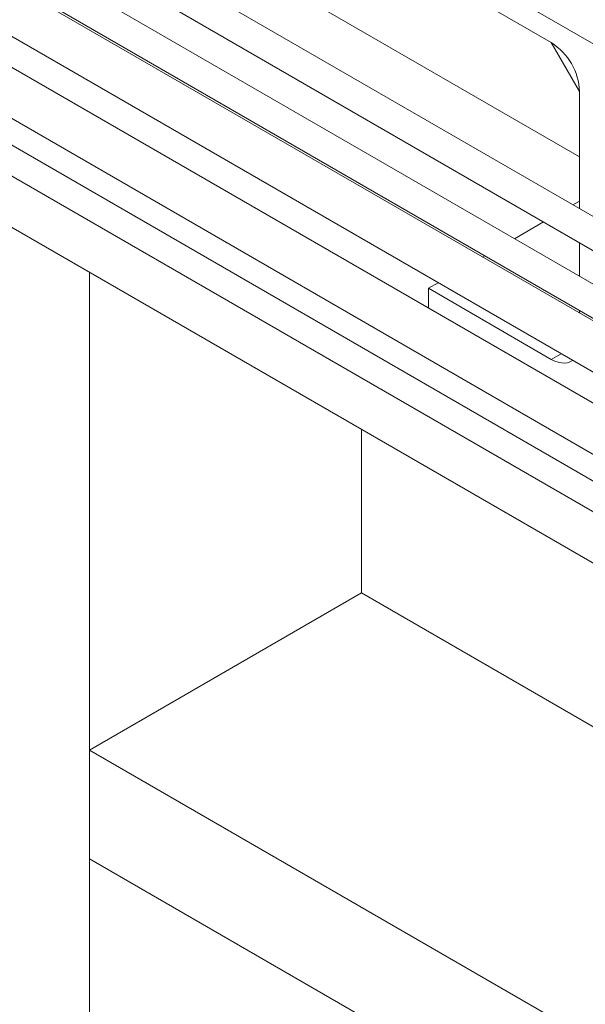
# Model space of a CAD drawing. Header units: millimetres. Extents: x 525 to 29324, y 175 to 20618.
# Tile 111 of 256: x 10582 to 10965, y 12393 to 13058. Entities that reach past the tile are written whole.
import ezdxf

# ---------------------------------------------------------------- set-up
doc = ezdxf.new("R2010")
doc.units = ezdxf.units.MM
doc.linetypes.add('SLD-Centrada-doble', pattern=[12.7, 6.35, -1.27, 1.27, -1.27, 1.27, -1.27])
doc.linetypes.add('SLD-Continua', pattern=[0])

msp = doc.modelspace()

# ---------------------------------------------------------------- linework, layer by layer
at = {"color": 7, "linetype": 'SLD-Continua', "lineweight": 18, "ltscale": 35}
for p, q in [((10960.91, 12965.12), (10469.83, 13248.62)), ((10960.91, 12965.12), (10469.83, 13248.62)), ((10960.91, 12965.12), (10469.83, 13248.62)), ((10960.91, 12965.12), (10469.83, 13248.62)), ((10960.91, 12965.12), (10469.83, 13248.62)), ((11249.47, 12763.56), (10438.93, 13231.47)), ((10428.94, 13214.14), (11229.46, 12752.01)), ((11209.87, 12740.7), (10399.33, 13208.61)), ((10389.35, 13191.28), (11198.86, 12723.96)), ((11198.86, 12722.2), (10437.2, 13161.9)), ((11196.84, 12667.85), (10389.12, 13134.14)), ((10422.2, 13135.91), (11198.86, 12687.56)), ((10374.12, 13108.16), (11181.89, 12641.84)), ((10858.74, 13105.76), (11070.87, 12983.3)), ((10858.74, 13105.76), (11070.87, 12983.3)), ((10858.74, 13105.76), (11070.87, 12983.3)), ((10858.74, 13105.76), (11070.87, 12983.3)), ((10858.74, 13105.76), (11070.87, 12983.3)), ((10941.82, 13042.29), (10858.74, 13090.25)), ((10941.82, 13042.29), (10858.74, 13090.25)), ((10941.82, 13042.29), (10858.74, 13090.25)), ((10941.82, 13042.29), (10858.74, 13090.25)), ((10941.82, 13042.29), (10858.74, 13090.25)), ((10941.82, 13042.29), (10858.74, 13090.25)), ((10941.82, 13042.29), (10858.74, 13090.25)), ((10941.82, 13042.29), (10858.74, 13090.25)), ((10941.82, 13042.29), (10858.74, 13090.25)), ((10941.82, 13042.29), (10858.74, 13090.25)), ((11181.89, 12602.99), (10389.12, 13060.65)), ((10422.2, 13062.43), (11181.89, 12623.87)), ((10941.82, 13042.29), (10960.91, 13009.22)), ((10941.82, 13042.29), (10960.91, 13009.22)), ((10941.82, 13042.29), (10960.91, 13009.22)), ((10941.82, 13042.29), (10960.91, 13009.22)), ((10941.82, 13042.29), (10960.91, 13009.22)), ((10374.12, 13034.67), (11181.89, 12568.35)), ((10960.91, 12930.13), (10960.91, 13009.22)), ((10960.91, 12930.13), (10960.91, 13009.22)), ((10960.91, 12930.13), (10960.91, 13009.22)), ((10960.91, 12930.13), (10960.91, 13009.22)), ((10960.91, 12930.13), (10960.91, 13009.22)), ((10960.91, 12965.12), (10960.91, 13009.22)), ((10960.91, 12965.12), (10960.91, 13009.22)), ((10960.91, 12965.12), (10960.91, 13009.22)), ((10960.91, 12965.12), (10960.91, 13009.22)), ((10960.91, 12965.12), (10960.91, 13009.22)), ((10960.91, 12935.3), (10956.44, 12932.72)), ((10960.91, 12935.3), (10956.44, 12932.72)), ((10960.91, 12935.3), (10956.44, 12932.72)), ((10960.91, 12935.3), (10956.44, 12932.72)), ((10960.91, 12935.3), (10956.44, 12932.72)), ((10936.44, 12921.17), (10916.84, 12909.86)), ((10936.44, 12921.17), (10916.84, 12909.86)), ((10936.44, 12921.17), (10916.84, 12909.86)), ((10936.44, 12921.17), (10916.84, 12909.86)), ((10936.44, 12921.17), (10916.84, 12909.86)), ((10960.91, 12884.42), (10960.91, 12907.04)), ((10960.91, 12884.42), (10960.91, 12907.04)), ((10960.91, 12884.42), (10960.91, 12907.04)), ((10960.91, 12884.42), (10960.91, 12907.04)), ((10960.91, 12884.42), (10960.91, 12907.04)), ((10896.84, 12898.31), (10895.31, 12897.43)), ((10896.84, 12898.31), (10895.31, 12897.43)), ((10896.84, 12898.31), (10895.31, 12897.43)), ((10896.84, 12898.31), (10895.31, 12897.43)), ((10896.84, 12898.31), (10895.31, 12897.43)), ((10629.63, 12147.94), (10629.63, 12887.16)), ((10629.63, 12147.94), (10629.63, 12887.16)), ((10629.63, 12147.94), (10629.63, 12887.16)), ((10629.63, 12147.94), (10629.63, 12887.16)), ((10629.63, 12147.94), (10629.63, 12887.16)), ((10865.31, 12880.11), (10858.74, 12876.32)), ((10865.31, 12880.11), (10858.74, 12876.32)), ((10865.31, 12880.11), (10858.74, 12876.32)), ((10865.31, 12880.11), (10858.74, 12876.32)), ((10865.31, 12880.11), (10858.74, 12876.32)), ((10858.74, 12863.03), (10858.74, 12876.32)), ((10858.74, 12876.32), (10941.82, 12828.35)), ((10858.74, 12863.03), (10858.74, 12876.32)), ((10858.74, 12876.32), (10941.82, 12828.35)), ((10858.74, 12863.03), (10858.74, 12876.32)), ((10858.74, 12876.32), (10941.82, 12828.35)), ((10858.74, 12863.03), (10858.74, 12876.32)), ((10858.74, 12876.32), (10941.82, 12828.35)), ((10858.74, 12863.03), (10858.74, 12876.32)), ((10858.74, 12876.32), (10941.82, 12828.35)), ((10960.91, 12859.56), (10960.91, 12861.32)), ((10960.91, 12859.56), (10960.91, 12861.32)), ((10960.91, 12859.56), (10960.91, 12861.32)), ((10960.91, 12859.56), (10960.91, 12861.32)), ((10960.91, 12859.56), (10960.91, 12861.32)), ((10813.48, 12670.51), (10813.48, 12781.03)), ((10813.48, 12670.51), (10813.48, 12781.03)), ((10813.48, 12670.51), (10813.48, 12781.03)), ((10813.48, 12670.51), (10813.48, 12781.03)), ((10813.48, 12670.51), (10813.48, 12781.03)), ((10629.63, 12564.38), (10813.48, 12670.51)), ((10629.63, 12564.38), (10813.48, 12670.51)), ((10629.63, 12564.38), (10813.48, 12670.51)), ((10629.63, 12564.38), (10813.48, 12670.51)), ((10629.63, 12564.38), (10813.48, 12670.51)), ((11268.86, 12407.63), (10813.48, 12670.51)), ((11268.86, 12407.63), (10813.48, 12670.51)), ((11268.86, 12407.63), (10813.48, 12670.51)), ((11268.86, 12407.63), (10813.48, 12670.51)), ((11268.86, 12407.63), (10813.48, 12670.51)), ((11268.86, 12195.36), (10629.63, 12564.38)), ((10629.63, 12490.89), (10629.63, 12564.38)), ((11268.86, 12195.36), (10629.63, 12564.38)), ((10629.63, 12490.89), (10629.63, 12564.38)), ((11268.86, 12195.36), (10629.63, 12564.38)), ((10629.63, 12490.89), (10629.63, 12564.38)), ((11268.86, 12195.36), (10629.63, 12564.38)), ((10629.63, 12490.89), (10629.63, 12564.38)), ((11268.86, 12195.36), (10629.63, 12564.38)), ((10629.63, 12490.89), (10629.63, 12564.38)), ((11268.86, 12121.87), (10629.63, 12490.89)), ((11268.86, 12121.87), (10629.63, 12490.89)), ((11268.86, 12121.87), (10629.63, 12490.89)), ((11268.86, 12121.87), (10629.63, 12490.89)), ((11268.86, 12121.87), (10629.63, 12490.89))]:
    msp.add_line(p, q, dxfattribs=at)
at = {"color": 8, "linetype": 'SLD-Centrada-doble', "lineweight": 18, "ltscale": 35}
msp.add_line((10948.4, 12832.15), (10941.82, 12828.35), dxfattribs=at)
msp.add_line((10948.4, 12832.15), (10941.82, 12828.35), dxfattribs=at)
msp.add_line((10948.4, 12832.15), (10941.82, 12828.35), dxfattribs=at)
msp.add_line((10948.4, 12832.15), (10941.82, 12828.35), dxfattribs=at)
msp.add_line((10948.4, 12832.15), (10941.82, 12828.35), dxfattribs=at)
at = {"color": 7, "linetype": 'SLD-Continua', "lineweight": 18, "ltscale": 35, "flags": 128}
msp.add_lwpolyline([(10941.82, 12828.35), (10944.12, 12827.18), (10946.39, 12826.36), (10948.59, 12825.88), (10950.69, 12825.76), (10952.67, 12825.99), (10954.48, 12826.59), (10956.11, 12827.53), (10956.24, 12827.62)], dxfattribs=at)
msp.add_lwpolyline([(10941.82, 12828.35), (10944.12, 12827.18), (10946.39, 12826.36), (10948.59, 12825.88), (10950.69, 12825.76), (10952.67, 12825.99), (10954.48, 12826.59), (10956.11, 12827.53), (10956.24, 12827.62)], dxfattribs=at)
msp.add_lwpolyline([(10941.82, 12828.35), (10944.12, 12827.18), (10946.39, 12826.36), (10948.59, 12825.88), (10950.69, 12825.76), (10952.67, 12825.99), (10954.48, 12826.59), (10956.11, 12827.53), (10956.24, 12827.62)], dxfattribs=at)
msp.add_lwpolyline([(10941.82, 12828.35), (10944.12, 12827.18), (10946.39, 12826.36), (10948.59, 12825.88), (10950.69, 12825.76), (10952.67, 12825.99), (10954.48, 12826.59), (10956.11, 12827.53), (10956.24, 12827.62)], dxfattribs=at)
msp.add_lwpolyline([(10941.82, 12828.35), (10944.12, 12827.18), (10946.39, 12826.36), (10948.59, 12825.88), (10950.69, 12825.76), (10952.67, 12825.99), (10954.48, 12826.59), (10956.11, 12827.53), (10956.24, 12827.62)], dxfattribs=at)
at = {"color": 7, "linetype": 'SLD-Continua', "lineweight": 18, "ltscale": 1225}
msp.add_arc((10919.58, 13007.4), 41.37, 2.52009, 57.47991, dxfattribs=at)
msp.add_arc((10919.58, 13007.4), 41.37, 2.52009, 57.47991, dxfattribs=at)
msp.add_arc((10919.58, 13007.4), 41.37, 2.52009, 57.47991, dxfattribs=at)
msp.add_arc((10919.58, 13007.4), 41.37, 2.52009, 57.47991, dxfattribs=at)
msp.add_arc((10919.58, 13007.4), 41.37, 2.52009, 57.47991, dxfattribs=at)

doc.saveas('drawing.dxf')
